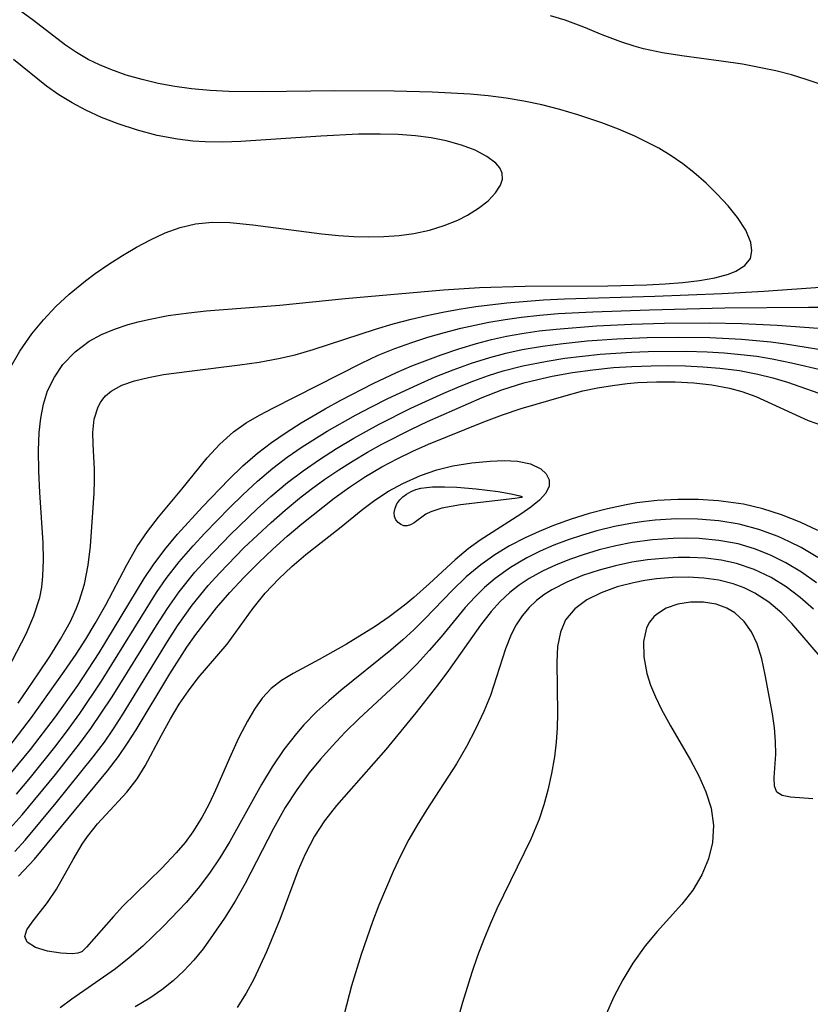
# Model space of a CAD drawing. Header units: inches. Extents: x 1073367 to 1082519, y 1569854 to 1574957.
# Tile 199 of 256: x 1076523 to 1076595, y 1573637 to 1573727. Entities that reach past the tile are written whole.
import ezdxf

# ---------------------------------------------------------------- set-up
doc = ezdxf.new("R2010")
doc.units = ezdxf.units.IN
doc.header["$MEASUREMENT"] = 0
doc.layers.add('CGG_CurvaNivelLidar_v1', color=7, linetype='Continuous', lineweight=30, true_color=0x008008)

msp = doc.modelspace()

# ---------------------------------------------------------------- linework, layer by layer
at = {"layer": 'CGG_CurvaNivelLidar_v1'}
for points in [[(1076521.8818, 1573667.7637, 69.5), (1076523.5319, 1573670.9741, 69.5), (1076524.2456, 1573672.5898, 69.5), (1076524.7703, 1573674.2535, 69.5), (1076524.951, 1573675.2159, 69.5), (1076525.0589, 1573676.202, 69.5), (1076525.1149, 1573677.6953, 69.5), (1076525.0822, 1573679.2201, 69.5), (1076524.7773, 1573683.8093, 69.5), (1076524.6797, 1573685.7296, 69.5), (1076524.6523, 1573687.6269, 69.5), (1076524.714, 1573689.2385, 69.5), (1076524.8576, 1573690.5502, 69.5), (1076525.1077, 1573691.8144, 69.5), (1076525.4875, 1573693.0156, 69.5), (1076526.0933, 1573694.2714, 69.5), (1076526.8762, 1573695.4146, 69.5), (1076527.9749, 1573696.5715, 69.5), (1076529.264, 1573697.5378, 69.5), (1076530.3628, 1573698.1339, 69.5), (1076531.5433, 1573698.6271, 69.5), (1076532.7871, 1573699.0393, 69.5), (1076533.699, 1573699.292, 69.5), (1076534.6315, 1573699.5152, 69.5), (1076536.4375, 1573699.8625, 69.5), (1076538.2864, 1573700.1266, 69.5), (1076539.8679, 1573700.2953, 69.5), (1076546.5598, 1573700.8014, 69.5), (1076552.4925, 1573701.4222, 69.5), (1076561.4151, 1573702.2114, 69.5), (1076564.6862, 1573702.3983, 69.5), (1076568.8178, 1573702.5372, 69.5), (1076576.3259, 1573702.5685, 69.5), (1076579.8804, 1573702.6446, 69.5), (1076581.5372, 1573702.7332, 69.5), (1076583.134, 1573702.8647, 69.5), (1076584.6458, 1573703.049, 69.5), (1076586.0399, 1573703.2997, 69.5), (1076587.2734, 1573703.6358, 69.5), (1076587.9396, 1573703.9004, 69.5), (1076588.7578, 1573704.4073, 69.5), (1076589.2692, 1573705.0561, 69.5), (1076589.4157, 1573705.735, 69.5), (1076589.3148, 1573706.5013, 69.5), (1076588.8579, 1573707.607, 69.5), (1076588.1096, 1573708.77, 69.5), (1076587.2546, 1573709.8261, 69.5), (1076586.2688, 1573710.8899, 69.5), (1076585.2505, 1573711.8876, 69.5), (1076584.1482, 1573712.8557, 69.5), (1076583.1379, 1573713.6383, 69.5), (1076582.0696, 1573714.3719, 69.5), (1076580.9489, 1573715.0501, 69.5), (1076579.878, 1573715.6198, 69.5), (1076578.7746, 1573716.1458, 69.5), (1076577.2985, 1573716.7792, 69.5), (1076575.7904, 1573717.3595, 69.5), (1076573.6076, 1573718.0976, 69.5), (1076571.9852, 1573718.5719, 69.5), (1076570.3474, 1573718.9874, 69.5), (1076568.6966, 1573719.3389, 69.5), (1076567.0916, 1573719.6115, 69.5), (1076565.4782, 1573719.8173, 69.5), (1076563.8449, 1573719.9605, 69.5), (1076560.3971, 1573720.1489, 69.5), (1076556.9252, 1573720.2469, 69.5), (1076551.5671, 1573720.2724, 69.5), (1076544.9985, 1573720.1793, 69.5), (1076541.9442, 1573720.217, 69.5), (1076540.2306, 1573720.2956, 69.5), (1076538.5331, 1573720.4435, 69.5), (1076537.0176, 1573720.6568, 69.5), (1076535.5214, 1573720.9407, 69.5), (1076534.053, 1573721.2874, 69.5), (1076532.614, 1573721.7024, 69.5), (1076531.2133, 1573722.1962, 69.5), (1076530.1784, 1573722.6334, 69.5), (1076529.1772, 1573723.1289, 69.5), (1076528.1084, 1573723.7541, 69.5), (1076527.1148, 1573724.4294, 69.5), (1076524.1984, 1573726.6624, 69.5), (1076522.7358, 1573727.7165, 69.5)], [(1076595.602, 1573720.8659, 69), (1076594.3477, 1573721.3124, 69), (1076592.9953, 1573721.7168, 69), (1076591.5678, 1573722.0799, 69), (1076590.0839, 1573722.4017, 69), (1076588.5592, 1573722.6809, 69), (1076586.6054, 1573722.9707, 69), (1076583.0648, 1573723.4377, 69), (1076581.3072, 1573723.7205, 69), (1076579.5788, 1573724.0881, 69), (1076578.7161, 1573724.3205, 69), (1076577.5219, 1573724.7033, 69), (1076575.82, 1573725.3621, 69), (1076574.1429, 1573726.0563, 69), (1076572.447, 1573726.6854, 69), (1076571.115, 1573727.066, 69)], [(1076522.0318, 1573695.0003, 70), (1076522.9676, 1573696.6427, 70), (1076524.0551, 1573698.2021, 70), (1076525.1004, 1573699.475, 70), (1076526.2296, 1573700.6805, 70), (1076527.4312, 1573701.8153, 70), (1076528.9069, 1573703.03, 70), (1076529.8074, 1573703.689, 70), (1076531.0377, 1573704.5279, 70), (1076532.29, 1573705.3208, 70), (1076533.5577, 1573706.0618, 70), (1076534.8356, 1573706.7416, 70), (1076536.1666, 1573707.3627, 70), (1076537.5161, 1573707.8648, 70), (1076538.8972, 1573708.2024, 70), (1076540.4333, 1573708.346, 70), (1076542.0152, 1573708.3115, 70), (1076544.0977, 1573708.1107, 70), (1076550.3749, 1573707.2773, 70), (1076551.8891, 1573707.1363, 70), (1076553.2727, 1573707.0538, 70), (1076554.6487, 1573707.0213, 70), (1076556.0101, 1573707.044, 70), (1076557.388, 1573707.1346, 70), (1076558.7312, 1573707.3111, 70), (1076560.1404, 1573707.6183, 70), (1076561.4804, 1573708.0333, 70), (1076562.7329, 1573708.5403, 70), (1076563.6008, 1573708.9753, 70), (1076564.6082, 1573709.6044, 70), (1076565.4652, 1573710.2865, 70), (1076566.1434, 1573710.9951, 70), (1076566.6046, 1573711.705, 70), (1076566.7818, 1573712.2562, 70), (1076566.755, 1573712.796, 70), (1076566.5327, 1573713.2762, 70), (1076566.1589, 1573713.7095, 70), (1076565.3383, 1573714.322, 70), (1076564.2802, 1573714.8697, 70), (1076563.0397, 1573715.3438, 70), (1076561.6587, 1573715.7314, 70), (1076560.3012, 1573715.9987, 70), (1076558.8754, 1573716.1858, 70), (1076557.2931, 1573716.3033, 70), (1076555.671, 1573716.3476, 70), (1076553.7109, 1573716.3232, 70), (1076550.2922, 1573716.1634, 70), (1076543.0157, 1573715.6595, 70), (1076541.3887, 1573715.6049, 70), (1076539.7744, 1573715.6241, 70), (1076538.6526, 1573715.6974, 70), (1076537.2587, 1573715.8698, 70), (1076535.4328, 1573716.2246, 70), (1076533.6387, 1573716.6995, 70), (1076531.8822, 1573717.2758, 70), (1076530.3883, 1573717.8548, 70), (1076528.9421, 1573718.5127, 70), (1076527.6986, 1573719.1766, 70), (1076526.5103, 1573719.9055, 70), (1076525.3843, 1573720.6916, 70), (1076522.3934, 1573723.1034, 70)], [(1076522.8191, 1573664.6571, 69), (1076524.6239, 1573667.3247, 69), (1076525.6717, 1573668.898, 69), (1076526.6652, 1573670.4762, 69), (1076527.5528, 1573672.0862, 69), (1076528.0763, 1573673.2334, 69), (1076528.3517, 1573673.9445, 69), (1076528.8232, 1573675.4889, 69), (1076529.1678, 1573677.2074, 69), (1076529.384, 1573678.9391, 69), (1076529.7227, 1573683.7511, 69), (1076529.7522, 1573684.8496, 69), (1076529.7369, 1573685.9282, 69), (1076529.6115, 1573688.1872, 69), (1076529.5972, 1573689.25, 69), (1076529.72, 1573690.4708, 69), (1076530.0568, 1573691.567, 69), (1076530.279, 1573691.9799, 69), (1076530.4801, 1573692.2656, 69), (1076530.7486, 1573692.5683, 69), (1076531.2516, 1573692.9898, 69), (1076532.2278, 1573693.5317, 69), (1076533.3691, 1573693.9414, 69), (1076534.6371, 1573694.2545, 69), (1076536.0003, 1573694.5011, 69), (1076538.3548, 1573694.8243, 69), (1076542.9266, 1573695.3827, 69), (1076544.6921, 1573695.6449, 69), (1076546.4507, 1573695.9663, 69), (1076547.9492, 1573696.3091, 69), (1076549.587, 1573696.775, 69), (1076555.2387, 1573698.6331, 69), (1076556.859, 1573699.1065, 69), (1076558.4921, 1573699.5417, 69), (1076559.9165, 1573699.8842, 69), (1076561.3499, 1573700.1867, 69), (1076562.8416, 1573700.451, 69), (1076564.3413, 1573700.6747, 69), (1076567.1712, 1573701.0182, 69), (1076570.4798, 1573701.2878, 69), (1076572.4025, 1573701.3763, 69), (1076580.5991, 1573701.6125, 69), (1076586.7024, 1573701.8671, 69), (1076590.4852, 1573702.0701, 69), (1076596.0432, 1573702.4865, 69)], [(1076521.5565, 1573660.1752, 68.5), (1076524.0155, 1573663.3777, 68.5), (1076526.9948, 1573667.5504, 68.5), (1076528.0701, 1573669.1136, 68.5), (1076528.9576, 1573670.4926, 68.5), (1076529.7986, 1573671.8914, 68.5), (1076530.759, 1573673.6101, 68.5), (1076532.6654, 1573677.243, 68.5), (1076533.6123, 1573678.9003, 68.5), (1076534.5464, 1573680.2615, 68.5), (1076535.5625, 1573681.5651, 68.5), (1076537.6732, 1573684.1101, 68.5), (1076539.96, 1573686.9353, 68.5), (1076541.1058, 1573688.1953, 68.5), (1076542.3553, 1573689.3195, 68.5), (1076543.4974, 1573690.1146, 68.5), (1076544.7213, 1573690.8228, 68.5), (1076546.0014, 1573691.4917, 68.5), (1076553.966, 1573695.5464, 68.5), (1076555.4991, 1573696.2546, 68.5), (1076557.0017, 1573696.8696, 68.5), (1076558.5325, 1573697.4262, 68.5), (1076560.0056, 1573697.9069, 68.5), (1076561.496, 1573698.3416, 68.5), (1076563.002, 1573698.7267, 68.5), (1076565.524, 1573699.2556, 68.5), (1076567.0036, 1573699.5087, 68.5), (1076568.4916, 1573699.7195, 68.5), (1076570.1604, 1573699.9023, 68.5), (1076571.8365, 1573700.0379, 68.5), (1076574.9682, 1573700.202, 68.5), (1076580.126, 1573700.3823, 68.5), (1076586.9482, 1573700.555, 68.5), (1076594.542, 1573700.6367, 68.5), (1076595.8674, 1573700.6342, 68.5)], [(1076521.6301, 1573657.6712, 68), (1076523.9243, 1573660.4773, 68), (1076526.1949, 1573663.4449, 68), (1076528.2123, 1573666.2725, 68), (1076530.1572, 1573669.2332, 68), (1076534.2432, 1573675.9943, 68), (1076535.0531, 1573677.2028, 68), (1076536.1337, 1573678.6379, 68), (1076537.2851, 1573680.0199, 68), (1076539.5371, 1573682.5005, 68), (1076541.9233, 1573684.9794, 68), (1076543.203, 1573686.2144, 68), (1076544.5408, 1573687.3784, 68), (1076545.8138, 1573688.3479, 68), (1076547.14, 1573689.2545, 68), (1076548.5045, 1573690.1168, 68), (1076550.6677, 1573691.3901, 68), (1076552.1123, 1573692.1854, 68), (1076555.0479, 1573693.698, 68), (1076557.1614, 1573694.7008, 68), (1076558.5345, 1573695.2878, 68), (1076561.206, 1573696.3057, 68), (1076562.7946, 1573696.8447, 68), (1076564.4001, 1573697.3281, 68), (1076565.7659, 1573697.6806, 68), (1076567.1448, 1573697.9837, 68), (1076568.5349, 1573698.2382, 68), (1076570.0906, 1573698.4656, 68), (1076571.6558, 1573698.6445, 68), (1076575.3002, 1573698.9262, 68), (1076578.4806, 1573699.0761, 68), (1076581.4712, 1573699.1629, 68), (1076585.5563, 1573699.2036, 68), (1076588.5104, 1573699.1555, 68), (1076591.7003, 1573699.0055, 68), (1076595.4325, 1573698.7295, 68)], [(1076522.6609, 1573656.4158, 67.5), (1076523.9177, 1573657.9155, 67.5), (1076526.1232, 1573660.6735, 67.5), (1076527.1927, 1573662.0791, 67.5), (1076528.3978, 1573663.7392, 67.5), (1076530.362, 1573666.6583, 67.5), (1076535.3672, 1573674.7076, 67.5), (1076536.2489, 1573675.9873, 67.5), (1076537.4261, 1573677.5029, 67.5), (1076538.6819, 1573678.9582, 67.5), (1076539.7385, 1573680.1046, 67.5), (1076541.9963, 1573682.4189, 67.5), (1076543.1902, 1573683.5865, 67.5), (1076544.5262, 1573684.8344, 67.5), (1076545.9125, 1573686.0186, 67.5), (1076547.2262, 1573687.0114, 67.5), (1076548.5894, 1573687.9464, 67.5), (1076550.847, 1573689.364, 67.5), (1076553.4338, 1573690.8298, 67.5), (1076554.8842, 1573691.591, 67.5), (1076556.3505, 1573692.3247, 67.5), (1076559.0542, 1573693.59, 67.5), (1076560.6684, 1573694.2873, 67.5), (1076562.2984, 1573694.9398, 67.5), (1076563.946, 1573695.5367, 67.5), (1076565.6144, 1573696.0629, 67.5), (1076567.0809, 1573696.45, 67.5), (1076568.5637, 1573696.7732, 67.5), (1076570.4139, 1573697.0906, 67.5), (1076572.2797, 1573697.3382, 67.5), (1076574.4555, 1573697.5599, 67.5), (1076577.1376, 1573697.7468, 67.5), (1076579.9154, 1573697.8606, 67.5), (1076582.7829, 1573697.9049, 67.5), (1076585.6011, 1573697.8708, 67.5), (1076588.4663, 1573697.7327, 67.5), (1076591.1427, 1573697.4744, 67.5), (1076592.4719, 1573697.2968, 67.5), (1076597.3282, 1573696.4973, 67.5)], [(1076521.2706, 1573652.4102, 67), (1076523.1701, 1573654.5232, 67), (1076526.1913, 1573658.1828, 67), (1076528.3802, 1573660.9877, 67), (1076529.4049, 1573662.3773, 67), (1076531.3281, 1573665.2498, 67), (1076535.3529, 1573671.7228, 67), (1076536.3642, 1573673.2748, 67), (1076537.428, 1573674.7835, 67), (1076538.8586, 1573676.5598, 67), (1076539.8978, 1573677.7273, 67), (1076542.0739, 1573679.9842, 67), (1076544.4985, 1573682.3149, 67), (1076545.746, 1573683.4379, 67), (1076547.2499, 1573684.698, 67), (1076548.6651, 1573685.7612, 67), (1076550.1708, 1573686.7985, 67), (1076551.715, 1573687.7877, 67), (1076553.2918, 1573688.7319, 67), (1076555.5826, 1573689.9998, 67), (1076558.4638, 1573691.4491, 67), (1076561.4431, 1573692.8116, 67), (1076562.8549, 1573693.417, 67), (1076564.1658, 1573693.9364, 67), (1076565.4916, 1573694.4121, 67), (1076566.8338, 1573694.8356, 67), (1076568.6056, 1573695.2965, 67), (1076570.8276, 1573695.7374, 67), (1076572.4241, 1573695.9863, 67), (1076574.0305, 1573696.1908, 67), (1076575.6445, 1573696.3535, 67), (1076578.4851, 1573696.5425, 67), (1076580.0008, 1573696.5991, 67), (1076583.443, 1573696.6215, 67), (1076585.3644, 1573696.5651, 67), (1076586.8961, 1573696.4779, 67), (1076588.4205, 1573696.3444, 67), (1076589.8453, 1573696.1683, 67), (1076591.2595, 1573695.9402, 67), (1076593.0165, 1573695.5839, 67), (1076598.7429, 1573694.2417, 67)], [(1076522.5136, 1573651.2127, 66.5), (1076523.4335, 1573652.2355, 66.5), (1076526.2694, 1573655.6347, 66.5), (1076529.6247, 1573659.7879, 66.5), (1076530.6332, 1573661.1325, 66.5), (1076531.4694, 1573662.3542, 66.5), (1076532.2725, 1573663.6039, 66.5), (1076536.3505, 1573670.2703, 66.5), (1076537.2687, 1573671.6917, 66.5), (1076538.6082, 1573673.5803, 66.5), (1076540.0526, 1573675.3466, 66.5), (1076541.1035, 1573676.5115, 66.5), (1076543.3046, 1573678.763, 66.5), (1076545.7633, 1573681.086, 66.5), (1076547.033, 1573682.2034, 66.5), (1076548.3366, 1573683.2794, 66.5), (1076549.4188, 1573684.1103, 66.5), (1076550.6565, 1573684.9993, 66.5), (1076551.9211, 1573685.8517, 66.5), (1076553.2093, 1573686.6692, 66.5), (1076554.5195, 1573687.4511, 66.5), (1076555.8337, 1573688.1869, 66.5), (1076558.5138, 1573689.5528, 66.5), (1076559.9787, 1573690.2317, 66.5), (1076564.9315, 1573692.4193, 66.5), (1076566.6967, 1573693.1066, 66.5), (1076568.6964, 1573693.749, 66.5), (1076569.4548, 1573693.9512, 66.5), (1076571.2742, 1573694.3615, 66.5), (1076573.1161, 1573694.689, 66.5), (1076574.9738, 1573694.9452, 66.5), (1076576.842, 1573695.1346, 66.5), (1076578.4967, 1573695.2468, 66.5), (1076580.2586, 1573695.3129, 66.5), (1076581.8281, 1573695.327, 66.5), (1076583.3922, 1573695.2983, 66.5), (1076584.9477, 1573695.2236, 66.5), (1076586.4906, 1573695.0961, 66.5), (1076588.2836, 1573694.8648, 66.5), (1076589.9399, 1573694.5486, 66.5), (1076591.298, 1573694.2064, 66.5), (1076592.6308, 1573693.8063, 66.5), (1076596.5994, 1573692.42, 66.5)], [(1076522.8551, 1573648.9596, 66), (1076524.2887, 1573650.4943, 66), (1076530.929, 1573658.5227, 66), (1076531.9279, 1573659.836, 66), (1076532.7482, 1573661.0351, 66), (1076533.5268, 1573662.2655, 66), (1076536.5766, 1573667.3254, 66), (1076538.1162, 1573669.7441, 66), (1076538.9245, 1573670.8977, 66), (1076539.8597, 1573672.1295, 66), (1076540.7983, 1573673.3225, 66), (1076542.0159, 1573674.7333, 66), (1076543.3128, 1573676.1067, 66), (1076544.6645, 1573677.4513, 66), (1076545.9319, 1573678.6565, 66), (1076547.2276, 1573679.8319, 66), (1076548.553, 1573680.9647, 66), (1076551.4879, 1573683.2911, 66), (1076552.8845, 1573684.2937, 66), (1076554.3347, 1573685.2395, 66), (1076555.832, 1573686.1261, 66), (1076557.2184, 1573686.8701, 66), (1076558.6357, 1573687.5601, 66), (1076560.0602, 1573688.1895, 66), (1076565.0705, 1573690.2062, 66), (1076566.7688, 1573690.8376, 66), (1076568.475, 1573691.4116, 66), (1076572.3262, 1573692.5529, 66), (1076574.0757, 1573693.0181, 66), (1076575.4042, 1573693.3013, 66), (1076576.7469, 1573693.5247, 66), (1076578.0991, 1573693.6904, 66), (1076579.0661, 1573693.7733, 66), (1076580.7619, 1573693.8507, 66), (1076582.4516, 1573693.8441, 66), (1076584.1254, 1573693.751, 66), (1076585.7726, 1573693.5616, 66), (1076587.3809, 1573693.2596, 66), (1076588.4835, 1573692.9661, 66), (1076589.7819, 1573692.5104, 66), (1076594.5198, 1573690.34, 66), (1076595.917, 1573689.8464, 66)], [(1076595.4023, 1573680.3375, 66), (1076593.7827, 1573681.116, 66), (1076592.11, 1573681.7767, 66), (1076590.3948, 1573682.3199, 66), (1076588.6441, 1573682.7356, 66), (1076586.3872, 1573683.0577, 66), (1076584.5395, 1573683.1706, 66), (1076582.6813, 1573683.1709, 66), (1076580.8219, 1573683.065, 66), (1076578.9701, 1573682.8491, 66), (1076577.9977, 1573682.6867, 66), (1076576.3147, 1573682.327, 66), (1076574.6508, 1573681.885, 66), (1076573.0091, 1573681.3721, 66), (1076571.3947, 1573680.7935, 66), (1076570.0918, 1573680.2671, 66), (1076568.8189, 1573679.688, 66), (1076567.4207, 1573678.9574, 66), (1076566.0789, 1573678.1439, 66), (1076564.8044, 1573677.2409, 66), (1076563.4791, 1573676.1319, 66), (1076562.2245, 1573674.9392, 66), (1076559.6827, 1573672.2974, 66), (1076558.7243, 1573671.3438, 66), (1076557.7318, 1573670.4207, 66), (1076556.6482, 1573669.483, 66), (1076552.1201, 1573665.84, 66), (1076551.0058, 1573664.8974, 66), (1076549.934, 1573663.923, 66), (1076548.7365, 1573662.6986, 66), (1076548.0737, 1573661.929, 66), (1076546.9369, 1573660.4561, 66), (1076545.877, 1573658.906, 66), (1076544.8873, 1573657.2952, 66), (1076542.0197, 1573652.1001, 66), (1076541.1291, 1573650.6285, 66), (1076540.174, 1573649.2224, 66), (1076539.149, 1573647.8739, 66), (1076538.059, 1573646.5875, 66), (1076536.0142, 1573644.4342, 66), (1076534.112, 1573642.6067, 66), (1076532.8943, 1573641.5545, 66), (1076531.6327, 1573640.5581, 66), (1076527.6916, 1573637.789, 66), (1076526.6119, 1573636.9948, 66)], [(1076595.3875, 1573677.9016, 66.5), (1076593.8694, 1573678.7984, 66.5), (1076592.8359, 1573679.3224, 66.5), (1076591.7795, 1573679.7932, 66.5), (1076590.0427, 1573680.4369, 66.5), (1076588.2598, 1573680.9218, 66.5), (1076586.4066, 1573681.2296, 66.5), (1076584.4905, 1573681.3819, 66.5), (1076582.5562, 1573681.3976, 66.5), (1076580.6169, 1573681.2861, 66.5), (1076579.5927, 1573681.175, 66.5), (1076578.5724, 1573681.0271, 66.5), (1076576.9501, 1573680.7143, 66.5), (1076575.3465, 1573680.3184, 66.5), (1076574.029, 1573679.932, 66.5), (1076572.731, 1573679.4978, 66.5), (1076571.4437, 1573679.011, 66.5), (1076570.1872, 1573678.4709, 66.5), (1076568.9699, 1573677.8688, 66.5), (1076567.4882, 1573676.996, 66.5), (1076566.1026, 1573675.9956, 66.5), (1076565.15, 1573675.1696, 66.5), (1076564.2515, 1573674.2815, 66.5), (1076563.3985, 1573673.3451, 66.5), (1076561.1934, 1573670.6814, 66.5), (1076560.1292, 1573669.4549, 66.5), (1076559.0182, 1573668.2579, 66.5), (1076557.863, 1573667.0954, 66.5), (1076553.7304, 1573663.2467, 66.5), (1076552.5039, 1573662.0282, 66.5), (1076551.3131, 1573660.7764, 66.5), (1076550.2425, 1573659.5872, 66.5), (1076549.2231, 1573658.3577, 66.5), (1076548.0911, 1573656.8093, 66.5), (1076547.0577, 1573655.1891, 66.5), (1076545.9897, 1573653.2814, 66.5), (1076543.4089, 1573648.2966, 66.5), (1076542.4996, 1573646.7044, 66.5), (1076541.5354, 1573645.1557, 66.5), (1076540.5237, 1573643.6554, 66.5), (1076539.5885, 1573642.3808, 66.5), (1076538.742, 1573641.3458, 66.5), (1076537.8427, 1573640.3725, 66.5), (1076536.8755, 1573639.4627, 66.5), (1076535.8521, 1573638.6327, 66.5), (1076534.7751, 1573637.8892, 66.5), (1076533.4269, 1573637.1127, 66.5)], [(1076595.2618, 1573675.5993, 67), (1076593.9074, 1573676.556, 67), (1076592.5011, 1573677.4102, 67), (1076591.1038, 1573678.111, 67), (1076589.6594, 1573678.6885, 67), (1076588.1724, 1573679.1296, 67), (1076586.4163, 1573679.4555, 67), (1076584.6238, 1573679.618, 67), (1076583.4422, 1573679.6511, 67), (1076582.255, 1573679.6318, 67), (1076580.4007, 1573679.5009, 67), (1076578.5544, 1573679.2507, 67), (1076577.0479, 1573678.9546, 67), (1076575.5607, 1573678.5853, 67), (1076574.0987, 1573678.1495, 67), (1076572.9508, 1573677.7533, 67), (1076571.6511, 1573677.2355, 67), (1076570.3968, 1573676.6482, 67), (1076569.1998, 1573675.9799, 67), (1076568.2931, 1573675.378, 67), (1076567.4386, 1573674.7111, 67), (1076566.5582, 1573673.8934, 67), (1076565.7443, 1573673.0039, 67), (1076564.7715, 1573671.7638, 67), (1076561.8781, 1573667.6315, 67), (1076560.9133, 1573666.3414, 67), (1076558.9066, 1573663.7868, 67), (1076556.169, 1573660.478, 67), (1076551.7136, 1573655.3877, 67), (1076550.6261, 1573654.0011, 67), (1076549.7039, 1573652.6027, 67), (1076548.855, 1573650.9738, 67), (1076548.23, 1573649.5241, 67), (1076546.5463, 1573645.0343, 67), (1076545.3408, 1573642.0916, 67), (1076544.1964, 1573639.6153, 67), (1076543.5079, 1573638.3301, 67), (1076542.6928, 1573637.0367, 67)], [(1076594.9928, 1573673.2073, 67.5), (1076593.7873, 1573674.2768, 67.5), (1076592.5078, 1573675.2399, 67.5), (1076591.1553, 1573676.0772, 67.5), (1076589.6195, 1573676.8111, 67.5), (1076588.0092, 1573677.3552, 67.5), (1076586.626, 1573677.6521, 67.5), (1076585.2098, 1573677.8264, 67.5), (1076583.7715, 1573677.8972, 67.5), (1076582.7322, 1573677.8921, 67.5), (1076581.3244, 1573677.8201, 67.5), (1076579.9189, 1573677.6775, 67.5), (1076578.5243, 1573677.4644, 67.5), (1076577.015, 1573677.1479, 67.5), (1076575.5398, 1573676.7524, 67.5), (1076574.0352, 1573676.2542, 67.5), (1076572.6019, 1573675.6654, 67.5), (1076571.2649, 1573674.9702, 67.5), (1076570.5334, 1573674.5006, 67.5), (1076569.8536, 1573673.9804, 67.5), (1076569.1939, 1573673.3622, 67.5), (1076568.5532, 1573672.5995, 67.5), (1076568.0198, 1573671.7851, 67.5), (1076567.5675, 1573670.9129, 67.5), (1076567.0385, 1573669.5946, 67.5), (1076565.6737, 1573665.3759, 67.5), (1076565.0777, 1573663.906, 67.5), (1076564.334, 1573662.3128, 67.5), (1076563.5073, 1573660.7331, 67.5), (1076562.6049, 1573659.176, 67.5), (1076559.9017, 1573655.0044, 67.5), (1076559.0185, 1573653.5917, 67.5), (1076558.2832, 1573652.3068, 67.5), (1076557.5362, 1573650.859, 67.5), (1076556.8398, 1573649.3779, 67.5), (1076555.5613, 1573646.3456, 67.5), (1076554.9712, 1573644.8154, 67.5), (1076553.9315, 1573641.8527, 67.5), (1076553.0638, 1573638.998, 67.5), (1076552.4114, 1573636.4498, 67.5)], [(1076597.6617, 1573666.5048, 68), (1076593.0479, 1573671.9027, 68), (1076592.1175, 1573672.8532, 68), (1076590.95, 1573673.8305, 68), (1076589.6837, 1573674.6515, 68), (1076588.7175, 1573675.1303, 68), (1076587.7087, 1573675.5102, 68), (1076586.4048, 1573675.8414, 68), (1076585.0607, 1573676.0352, 68), (1076583.6336, 1573676.1129, 68), (1076582.1964, 1573676.0832, 68), (1076580.7653, 1573675.9601, 68), (1076579.7013, 1573675.81, 68), (1076578.6588, 1573675.6098, 68), (1076577.1867, 1573675.2227, 68), (1076575.7329, 1573674.6961, 68), (1076574.4283, 1573674.0412, 68), (1076573.3281, 1573673.2366, 68), (1076572.502, 1573672.2482, 68), (1076572.0222, 1573671.1179, 68), (1076571.7783, 1573669.8181, 68), (1076571.6961, 1573668.3983, 68), (1076571.7531, 1573663.7347, 68), (1076571.7199, 1573662.4301, 68), (1076571.6342, 1573661.1174, 68), (1076571.4857, 1573659.8049, 68), (1076571.2244, 1573658.2829, 68), (1076570.8839, 1573656.7744, 68), (1076570.5259, 1573655.4517, 68), (1076570.0989, 1573654.1504, 68), (1076569.3479, 1573652.3365, 68), (1076566.2702, 1573646.0089, 68), (1076565.656, 1573644.6208, 68), (1076565.0783, 1573643.2118, 68), (1076564.5171, 1573641.7222, 68), (1076563.9937, 1573640.2149, 68), (1076563.144, 1573637.5064, 68), (1076562.3377, 1573634.6511, 68)], [(1076594.9345, 1573655.9859, 68.5), (1076592.9046, 1573656.1489, 68.5), (1076592.1584, 1573656.2797, 68.5), (1076591.6617, 1573656.5855, 68.5), (1076591.451, 1573657.1442, 68.5), (1076591.4359, 1573657.9334, 68.5), (1076591.5758, 1573660.0417, 68.5), (1076591.5566, 1573661.1962, 68.5), (1076591.456, 1573662.4254, 68.5), (1076591.2824, 1573663.6968, 68.5), (1076590.6218, 1573667.2576, 68.5), (1076590.3091, 1573668.6947, 68.5), (1076589.8885, 1573670.055, 68.5), (1076589.3804, 1573671.1403, 68.5), (1076588.7215, 1573672.085, 68.5), (1076587.855, 1573672.8813, 68.5), (1076587.1407, 1573673.3074, 68.5), (1076586.1725, 1573673.6628, 68.5), (1076585.0074, 1573673.8543, 68.5), (1076583.8269, 1573673.8465, 68.5), (1076582.6847, 1573673.656, 68.5), (1076581.6374, 1573673.2874, 68.5), (1076580.7472, 1573672.7331, 68.5), (1076580.4978, 1573672.5044, 68.5), (1076580.1229, 1573672.0354, 68.5), (1076579.8554, 1573671.5032, 68.5), (1076579.584, 1573670.2745, 68.5), (1076579.6058, 1573668.8764, 68.5), (1076579.8841, 1573667.3769, 68.5), (1076580.2152, 1573666.3086, 68.5), (1076580.6472, 1573665.2331, 68.5), (1076581.1743, 1573664.146, 68.5), (1076582.0317, 1573662.6017, 68.5), (1076583.8422, 1573659.5091, 68.5), (1076584.5979, 1573658.0628, 68.5), (1076585.2339, 1573656.6076, 68.5), (1076585.6987, 1573655.1486, 68.5), (1076585.9376, 1573653.5504, 68.5), (1076585.843, 1573652.0286, 68.5), (1076585.4694, 1573650.5324, 68.5), (1076584.8612, 1573649.0829, 68.5), (1076584.0462, 1573647.7038, 68.5), (1076583.0568, 1573646.4153, 68.5), (1076580.8241, 1573643.9294, 68.5), (1076579.7256, 1573642.6354, 68.5), (1076578.5905, 1573641.0523, 68.5), (1076577.6869, 1573639.5548, 68.5), (1076576.8825, 1573638.0057, 68.5), (1076576.179, 1573636.427, 68.5)]]:
    msp.add_polyline3d(points, dxfattribs=at)
for points in [[(1076528.5, 1573642.0663, 65.5), (1076528.2276, 1573641.9807, 65.5), (1076527.7183, 1573641.9269, 65.5), (1076526.6748, 1573641.9586, 65.5), (1076525.4834, 1573642.1449, 65.5), (1076524.3845, 1573642.4827, 65.5), (1076523.6291, 1573642.9582, 65.5), (1076523.4175, 1573643.4715, 65.5), (1076523.5987, 1573644.0804, 65.5), (1076524.0785, 1573644.7929, 65.5), (1076525.4834, 1573646.5683, 65.5), (1076526.2857, 1573647.7756, 65.5), (1076527.7959, 1573650.4878, 65.5), (1076528.6222, 1573651.8665, 65.5), (1076529.1082, 1573652.5736, 65.5), (1076530.0175, 1573653.7218, 65.5), (1076532.6801, 1573656.6053, 65.5), (1076533.6146, 1573657.7907, 65.5), (1076534.3512, 1573658.9878, 65.5), (1076535.811, 1573661.7578, 65.5), (1076536.6452, 1573663.2641, 65.5), (1076537.4371, 1573664.5686, 65.5), (1076538.2594, 1573665.7972, 65.5), (1076539.1371, 1573666.9617, 65.5), (1076541.7828, 1573670.0384, 65.5), (1076544.1294, 1573673.308, 65.5), (1076545.2442, 1573674.6525, 65.5), (1076546.4703, 1573675.9504, 65.5), (1076547.6647, 1573677.0937, 65.5), (1076548.9192, 1573678.1831, 65.5), (1076551.9874, 1573680.5742, 65.5), (1076554.0938, 1573682.2803, 65.5), (1076555.1776, 1573683.0975, 65.5), (1076556.4169, 1573683.9107, 65.5), (1076557.7163, 1573684.6307, 65.5), (1076559.3406, 1573685.3543, 65.5), (1076560.8009, 1573685.8485, 65.5), (1076562.278, 1573686.2176, 65.5), (1076563.9875, 1573686.4996, 65.5), (1076565.6405, 1573686.6565, 65.5), (1076566.9359, 1573686.7051, 65.5), (1076568.1287, 1573686.6447, 65.5), (1076569.3113, 1573686.3956, 65.5), (1076570.2426, 1573685.9518, 65.5), (1076570.7373, 1573685.4818, 65.5), (1076571.0045, 1573684.9382, 65.5), (1076571.0148, 1573684.3613, 65.5), (1076570.7092, 1573683.729, 65.5), (1076570.1295, 1573683.0983, 65.5), (1076569.343, 1573682.4636, 65.5), (1076568.435, 1573681.8353, 65.5), (1076564.737, 1573679.4612, 65.5), (1076563.6621, 1573678.69, 65.5), (1076562.4697, 1573677.6978, 65.5), (1076560.1407, 1573675.528, 65.5), (1076558.7251, 1573674.2531, 65.5), (1076558.0096, 1573673.656, 65.5), (1076556.4842, 1573672.5051, 65.5), (1076555.2073, 1573671.6366, 65.5), (1076552.5985, 1573670.0318, 65.5), (1076550.1238, 1573668.6383, 65.5), (1076547.7835, 1573667.3807, 65.5), (1076546.7174, 1573666.74, 65.5), (1076545.7649, 1573666.005, 65.5), (1076544.9628, 1573665.1359, 65.5), (1076544.2645, 1573664.1399, 65.5), (1076543.6272, 1573663.0489, 65.5), (1076542.8435, 1573661.541, 65.5), (1076542.0985, 1573659.9518, 65.5), (1076540.7224, 1573656.7611, 65.5), (1076540.1448, 1573655.5175, 65.5), (1076539.4928, 1573654.2806, 65.5), (1076538.6733, 1573652.992, 65.5), (1076537.9556, 1573652.0263, 65.5), (1076537.16, 1573651.0748, 65.5), (1076535.8592, 1573649.6969, 65.5), (1076532.3239, 1573646.2414, 65.5), (1076531.471, 1573645.3155, 65.5), (1076529.0039, 1573642.5131, 65.5), (1076528.6186, 1573642.1394, 65.5)], [(1076568.5, 1573683.3535, 65), (1076567.8792, 1573683.2572, 65), (1076562.9619, 1573682.6848, 65), (1076561.2659, 1573682.3641, 65), (1076560.2538, 1573682.0384, 65), (1076559.8047, 1573681.8193, 65), (1076558.7421, 1573681.0569, 65), (1076558.4258, 1573680.8649, 65), (1076558.1131, 1573680.7643, 65), (1076557.819, 1573680.7807, 65), (1076557.5382, 1573680.891, 65), (1076557.2882, 1573681.0753, 65), (1076557.0894, 1573681.3193, 65), (1076556.9666, 1573681.6128, 65), (1076556.943, 1573681.9801, 65), (1076557.0236, 1573682.3729, 65), (1076557.1945, 1573682.7676, 65), (1076557.4503, 1573683.1404, 65), (1076557.7252, 1573683.4172, 65), (1076558.0486, 1573683.6598, 65), (1076558.4876, 1573683.9006, 65), (1076558.9084, 1573684.0632, 65), (1076559.3555, 1573684.1826, 65), (1076559.8739, 1573684.2675, 65), (1076560.4093, 1573684.3131, 65), (1076561.5109, 1573684.3239, 65), (1076562.6325, 1573684.2705, 65), (1076564.3725, 1573684.1248, 65), (1076566.3827, 1573683.8759, 65), (1076567.567, 1573683.6847, 65), (1076568.353, 1573683.5038, 65), (1076568.5309, 1573683.4264, 65), (1076568.561, 1573683.3867, 65)]]:
    msp.add_polyline3d(points, close=True, dxfattribs=at)

doc.saveas('drawing.dxf')
